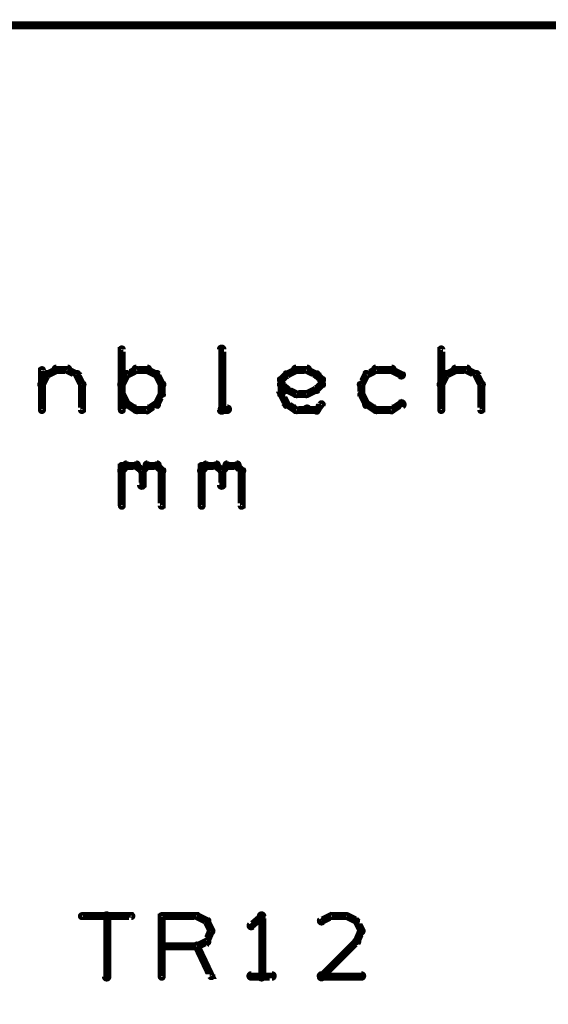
# Model space of a CAD drawing. Extents: x 178 to 725, y 26 to 878.
# Tile 13 of 93: x 473 to 506, y 131 to 192. Entities that reach past the tile are written whole.
import ezdxf

# ---------------------------------------------------------------- set-up
doc = ezdxf.new("R2010")
doc.units = 0
doc.layers.add('DRAWING', color=4, linetype='CONTINUOUS')
doc.layers.add('OUTLINES', color=1, linetype='CONTINUOUS')

msp = doc.modelspace()

# ---------------------------------------------------------------- linework, layer by layer
at = {"layer": 'DRAWING', "color": 2}
for points in [[(662.5, 192, 0.5, 0.5, 0), (242.5, 192, 0, 0, 0), (242.5, 192, 0.3, 0.3, 0), (242.5, 192.1, 0.3, 0.3, 1), (242.5, 191.9, 0, 0, 0), (242.6, 192, 0.3, 0.3, 1), (242.4, 192, 0, 0, 0), (242.5, 192, 0, 0, 0), (242.5, 192, 0.5, 0.5, 0), (242.5, 42, 0.5, 0.5, 0), (242.5, 42, 0, 0, 0), (242.5, 42, 0.3, 0.3, 0), (242.4, 42, 0.3, 0.3, 1), (242.6, 42, 0, 0, 0), (242.5, 42.1, 0.3, 0.3, 1), (242.5, 41.9, 0, 0, 0), (242.5, 42, 0, 0, 0), (242.5, 42, 0.5, 0.5, 0), (662.5, 42, 0, 0, 0)], [(485.6, 167.9, 0.3, 0.3, 1), (485.9, 167.9, 0, 0, 0), (485.8, 167.9, 0, 0, 0), (485.8, 167.9, 0.5, 0.5, 0), (485.8, 171.7, 0.5, 0.5, 0), (485.8, 171.7, 0, 0, 0), (485.8, 171.7, 0.3, 0.3, 0), (485.9, 171.7, 0.3, 0.3, 1), (485.6, 171.7, 0, 0, 0)], [(479.4, 167.9, 0.3, 0.3, 1), (479.6, 167.9, 0, 0, 0), (479.5, 167.9, 0, 0, 0), (479.5, 167.9, 0.5, 0.5, 0), (479.5, 171.7, 0.5, 0.5, 0), (479.5, 171.7, 0, 0, 0), (479.5, 171.7, 0.3, 0.3, 0), (479.6, 171.7, 0.3, 0.3, 1), (479.4, 171.7, 0, 0, 0)], [(499.4, 167.9, 0.3, 0.3, 1), (499.6, 167.9, 0, 0, 0), (499.5, 167.9, 0, 0, 0), (499.5, 167.9, 0.5, 0.5, 0), (499.5, 171.7, 0.5, 0.5, 0), (499.5, 171.7, 0, 0, 0), (499.5, 171.7, 0.3, 0.3, 0), (499.6, 171.7, 0.3, 0.3, 1), (499.4, 171.7, 0, 0, 0)], [(475.4, 170.6, 0.3, 0.3, 1), (475.4, 170.3, 0, 0, 0), (475.4, 170.4, 0, 0, 0), (475.4, 170.4, 0.5, 0.5, 0), (476.1, 170.4, 0.5, 0.5, 0), (476.1, 170.4, 0, 0, 0), (476.1, 170.4, 0.3, 0.3, 0), (476.1, 170.3, 0.3, 0.3, 1), (476.1, 170.6, 0, 0, 0)], [(481.1, 170.3, 0.3, 0.3, 1), (481.1, 170.6, 0, 0, 0), (481.1, 170.4, 0, 0, 0), (481.1, 170.4, 0.5, 0.5, 0), (480.4, 170.4, 0.5, 0.5, 0), (480.4, 170.4, 0, 0, 0), (480.4, 170.4, 0.3, 0.3, 0), (480.4, 170.6, 0.3, 0.3, 1), (480.4, 170.3, 0, 0, 0)], [(490.4, 170.6, 0.3, 0.3, 1), (490.4, 170.3, 0, 0, 0), (490.4, 170.4, 0, 0, 0), (490.4, 170.4, 0.5, 0.5, 0), (491.1, 170.4, 0.5, 0.5, 0), (491.1, 170.4, 0, 0, 0), (491.1, 170.4, 0.3, 0.3, 0), (491.1, 170.3, 0.3, 0.3, 1), (491.1, 170.6, 0, 0, 0)], [(496.4, 170.3, 0.3, 0.3, 1), (496.4, 170.6, 0, 0, 0), (496.4, 170.4, 0, 0, 0), (496.4, 170.4, 0.5, 0.5, 0), (495.4, 170.4, 0.5, 0.5, 0), (495.4, 170.4, 0, 0, 0), (495.4, 170.4, 0.3, 0.3, 0), (495.4, 170.6, 0.3, 0.3, 1), (495.4, 170.3, 0, 0, 0)], [(500.4, 170.6, 0.3, 0.3, 1), (500.4, 170.3, 0, 0, 0), (500.4, 170.4, 0, 0, 0), (500.4, 170.4, 0.5, 0.5, 0), (501.1, 170.4, 0.5, 0.5, 0), (501.1, 170.4, 0, 0, 0), (501.1, 170.4, 0.3, 0.3, 0), (501.1, 170.3, 0.3, 0.3, 1), (501.1, 170.6, 0, 0, 0)], [(474.4, 169.6, 0.3, 0.3, 1), (474.6, 169.4, 0, 0, 0), (474.5, 169.5, 0, 0, 0), (474.5, 169.5, 0.5, 0.5, 0), (474.8, 170.1, 0.5, 0.5, 0), (474.8, 170.1, 0, 0, 0), (474.8, 170.1, 0.3, 0.3, 0), (474.9, 170.1, 0.3, 0.3, 1), (474.7, 170.2, 0, 0, 0)], [(474.4, 167.9, 0.3, 0.3, 1), (474.6, 167.9, 0, 0, 0), (474.5, 167.9, 0, 0, 0), (474.5, 167.9, 0.5, 0.5, 0), (474.5, 170.4, 0.5, 0.5, 0), (474.5, 170.4, 0, 0, 0), (474.5, 170.4, 0.3, 0.3, 0), (474.6, 170.4, 0.3, 0.3, 1), (474.4, 170.4, 0, 0, 0)], [(474.8, 170.2, 0.3, 0.3, 1), (474.9, 170, 0, 0, 0), (474.8, 170.1, 0, 0, 0), (474.8, 170.1, 0.5, 0.5, 0), (475.4, 170.4, 0.5, 0.5, 0), (475.4, 170.4, 0, 0, 0), (475.4, 170.4, 0.3, 0.3, 0), (475.5, 170.3, 0.3, 0.3, 1), (475.4, 170.5, 0, 0, 0)], [(476.1, 170.5, 0.3, 0.3, 1), (476, 170.3, 0, 0, 0), (476.1, 170.4, 0, 0, 0), (476.1, 170.4, 0.5, 0.5, 0), (476.7, 170.1, 0.5, 0.5, 0), (476.7, 170.1, 0, 0, 0), (476.7, 170.1, 0.3, 0.3, 0), (476.6, 170, 0.3, 0.3, 1), (476.7, 170.2, 0, 0, 0)], [(476.8, 170.2, 0.3, 0.3, 1), (476.6, 170.1, 0, 0, 0), (476.7, 170.1, 0, 0, 0), (476.7, 170.1, 0.5, 0.5, 0), (477, 169.5, 0.5, 0.5, 0), (477, 169.5, 0, 0, 0), (477, 169.5, 0.3, 0.3, 0), (476.9, 169.4, 0.3, 0.3, 1), (477.1, 169.6, 0, 0, 0)], [(479.9, 170.1, 0.3, 0.3, 1), (479.7, 170.2, 0, 0, 0), (479.8, 170.1, 0, 0, 0), (479.8, 170.1, 0.5, 0.5, 0), (479.5, 169.5, 0.5, 0.5, 0), (479.5, 169.5, 0, 0, 0), (479.5, 169.5, 0.3, 0.3, 0), (479.4, 169.6, 0.3, 0.3, 1), (479.6, 169.4, 0, 0, 0)], [(480.5, 170.3, 0.3, 0.3, 1), (480.4, 170.5, 0, 0, 0), (480.4, 170.4, 0, 0, 0), (480.4, 170.4, 0.5, 0.5, 0), (479.8, 170.1, 0.5, 0.5, 0), (479.8, 170.1, 0, 0, 0), (479.8, 170.1, 0.3, 0.3, 0), (479.8, 170.2, 0.3, 0.3, 1), (479.9, 170, 0, 0, 0)], [(481.6, 170, 0.3, 0.3, 1), (481.7, 170.2, 0, 0, 0), (481.7, 170.1, 0, 0, 0), (481.7, 170.1, 0.5, 0.5, 0), (481.1, 170.4, 0.5, 0.5, 0), (481.1, 170.4, 0, 0, 0), (481.1, 170.4, 0.3, 0.3, 0), (481.1, 170.5, 0.3, 0.3, 1), (481, 170.3, 0, 0, 0)], [(481.9, 169.4, 0.3, 0.3, 1), (482.1, 169.6, 0, 0, 0), (482, 169.5, 0, 0, 0), (482, 169.5, 0.5, 0.5, 0), (481.7, 170.1, 0.5, 0.5, 0), (481.7, 170.1, 0, 0, 0), (481.7, 170.1, 0.3, 0.3, 0), (481.8, 170.2, 0.3, 0.3, 1), (481.6, 170.1, 0, 0, 0)], [(489.4, 169.9, 0.3, 0.3, 1), (489.6, 169.7, 0, 0, 0), (489.5, 169.8, 0, 0, 0), (489.5, 169.8, 0.5, 0.5, 0), (489.8, 170.1, 0.5, 0.5, 0), (489.8, 170.1, 0, 0, 0), (489.8, 170.1, 0.3, 0.3, 0), (489.9, 170, 0.3, 0.3, 1), (489.7, 170.2, 0, 0, 0)], [(489.8, 170.2, 0.3, 0.3, 1), (489.9, 170, 0, 0, 0), (489.8, 170.1, 0, 0, 0), (489.8, 170.1, 0.5, 0.5, 0), (490.4, 170.4, 0.5, 0.5, 0), (490.4, 170.4, 0, 0, 0), (490.4, 170.4, 0.3, 0.3, 0), (490.5, 170.3, 0.3, 0.3, 1), (490.4, 170.5, 0, 0, 0)], [(491.1, 170.5, 0.3, 0.3, 1), (491, 170.3, 0, 0, 0), (491.1, 170.4, 0, 0, 0), (491.1, 170.4, 0.5, 0.5, 0), (491.7, 170.1, 0.5, 0.5, 0), (491.7, 170.1, 0, 0, 0), (491.7, 170.1, 0.3, 0.3, 0), (491.6, 170, 0.3, 0.3, 1), (491.7, 170.2, 0, 0, 0)], [(491.8, 170.2, 0.3, 0.3, 1), (491.6, 170, 0, 0, 0), (491.7, 170.1, 0, 0, 0), (491.7, 170.1, 0.5, 0.5, 0), (492, 169.8, 0.5, 0.5, 0), (492, 169.8, 0, 0, 0), (492, 169.8, 0.3, 0.3, 0), (491.9, 169.7, 0.3, 0.3, 1), (492.1, 169.9, 0, 0, 0)], [(494.9, 170.1, 0.3, 0.3, 1), (494.7, 170.2, 0, 0, 0), (494.8, 170.1, 0, 0, 0), (494.8, 170.1, 0.5, 0.5, 0), (494.5, 169.5, 0.5, 0.5, 0), (494.5, 169.5, 0, 0, 0), (494.5, 169.5, 0.3, 0.3, 0), (494.4, 169.6, 0.3, 0.3, 1), (494.6, 169.4, 0, 0, 0)], [(495.5, 170.3, 0.3, 0.3, 1), (495.4, 170.5, 0, 0, 0), (495.4, 170.4, 0, 0, 0), (495.4, 170.4, 0.5, 0.5, 0), (494.8, 170.1, 0.5, 0.5, 0), (494.8, 170.1, 0, 0, 0), (494.8, 170.1, 0.3, 0.3, 0), (494.8, 170.2, 0.3, 0.3, 1), (494.9, 170, 0, 0, 0)], [(496.9, 170, 0.3, 0.3, 1), (497.1, 170.2, 0, 0, 0), (497, 170.1, 0, 0, 0), (497, 170.1, 0.5, 0.5, 0), (496.4, 170.4, 0.5, 0.5, 0), (496.4, 170.4, 0, 0, 0), (496.4, 170.4, 0.3, 0.3, 0), (496.4, 170.5, 0.3, 0.3, 1), (496.3, 170.3, 0, 0, 0)], [(499.4, 169.6, 0.3, 0.3, 1), (499.6, 169.4, 0, 0, 0), (499.5, 169.5, 0, 0, 0), (499.5, 169.5, 0.5, 0.5, 0), (499.8, 170.1, 0.5, 0.5, 0), (499.8, 170.1, 0, 0, 0), (499.8, 170.1, 0.3, 0.3, 0), (499.9, 170.1, 0.3, 0.3, 1), (499.7, 170.2, 0, 0, 0)], [(499.8, 170.2, 0.3, 0.3, 1), (499.9, 170, 0, 0, 0), (499.8, 170.1, 0, 0, 0), (499.8, 170.1, 0.5, 0.5, 0), (500.4, 170.4, 0.5, 0.5, 0), (500.4, 170.4, 0, 0, 0), (500.4, 170.4, 0.3, 0.3, 0), (500.5, 170.3, 0.3, 0.3, 1), (500.4, 170.5, 0, 0, 0)], [(501.1, 170.5, 0.3, 0.3, 1), (501, 170.3, 0, 0, 0), (501.1, 170.4, 0, 0, 0), (501.1, 170.4, 0.5, 0.5, 0), (501.7, 170.1, 0.5, 0.5, 0), (501.7, 170.1, 0, 0, 0), (501.7, 170.1, 0.3, 0.3, 0), (501.6, 170, 0.3, 0.3, 1), (501.7, 170.2, 0, 0, 0)], [(501.8, 170.2, 0.3, 0.3, 1), (501.6, 170.1, 0, 0, 0), (501.7, 170.1, 0, 0, 0), (501.7, 170.1, 0.5, 0.5, 0), (502, 169.5, 0.5, 0.5, 0), (502, 169.5, 0, 0, 0), (502, 169.5, 0.3, 0.3, 0), (501.9, 169.4, 0.3, 0.3, 1), (502.1, 169.6, 0, 0, 0)], [(477.1, 169.5, 0.3, 0.3, 1), (476.9, 169.5, 0, 0, 0), (477, 169.5, 0, 0, 0), (477, 169.5, 0.5, 0.5, 0), (477, 167.9, 0.5, 0.5, 0), (477, 167.9, 0, 0, 0), (477, 167.9, 0.3, 0.3, 0), (476.9, 167.9, 0.3, 0.3, 1), (477.1, 167.9, 0, 0, 0)], [(481.9, 168.9, 0.3, 0.3, 1), (482.1, 168.9, 0, 0, 0), (482, 168.9, 0, 0, 0), (482, 168.9, 0.5, 0.5, 0), (482, 169.5, 0.5, 0.5, 0), (482, 169.5, 0, 0, 0), (482, 169.5, 0.3, 0.3, 0), (482.1, 169.5, 0.3, 0.3, 1), (481.9, 169.5, 0, 0, 0)], [(489.7, 169.1, 0.3, 0.3, 1), (489.9, 169.3, 0, 0, 0), (489.8, 169.2, 0, 0, 0), (489.8, 169.2, 0.5, 0.5, 0), (489.5, 169.5, 0.5, 0.5, 0), (489.5, 169.5, 0, 0, 0), (489.5, 169.5, 0.3, 0.3, 0), (489.6, 169.6, 0.3, 0.3, 1), (489.4, 169.4, 0, 0, 0)], [(489.4, 168.9, 0.3, 0.3, 1), (489.6, 168.9, 0, 0, 0), (489.5, 168.9, 0, 0, 0), (489.5, 168.9, 0.5, 0.5, 0), (489.5, 169.8, 0.5, 0.5, 0), (489.5, 169.8, 0, 0, 0), (489.5, 169.8, 0.3, 0.3, 0), (489.6, 169.8, 0.3, 0.3, 1), (489.4, 169.8, 0, 0, 0)], [(492.1, 169.4, 0.3, 0.3, 1), (491.9, 169.6, 0, 0, 0), (492, 169.5, 0, 0, 0), (492, 169.5, 0.5, 0.5, 0), (491.7, 169.2, 0.5, 0.5, 0), (491.7, 169.2, 0, 0, 0), (491.7, 169.2, 0.3, 0.3, 0), (491.6, 169.3, 0.3, 0.3, 1), (491.8, 169.1, 0, 0, 0)], [(492.1, 169.8, 0.3, 0.3, 1), (491.9, 169.8, 0, 0, 0), (492, 169.8, 0, 0, 0), (492, 169.8, 0.5, 0.5, 0), (492, 169.5, 0.5, 0.5, 0), (492, 169.5, 0, 0, 0), (492, 169.5, 0.3, 0.3, 0), (491.9, 169.5, 0.3, 0.3, 1), (492.1, 169.5, 0, 0, 0)], [(494.6, 169.5, 0.3, 0.3, 1), (494.4, 169.5, 0, 0, 0), (494.5, 169.5, 0, 0, 0), (494.5, 169.5, 0.5, 0.5, 0), (494.5, 168.9, 0.5, 0.5, 0), (494.5, 168.9, 0, 0, 0), (494.5, 168.9, 0.3, 0.3, 0), (494.4, 168.9, 0.3, 0.3, 1), (494.6, 168.9, 0, 0, 0)], [(502.1, 169.5, 0.3, 0.3, 1), (501.9, 169.5, 0, 0, 0), (502, 169.5, 0, 0, 0), (502, 169.5, 0.5, 0.5, 0), (502, 167.9, 0.5, 0.5, 0), (502, 167.9, 0, 0, 0), (502, 167.9, 0.3, 0.3, 0), (501.9, 167.9, 0.3, 0.3, 1), (502.1, 167.9, 0, 0, 0)], [(479.6, 168.9, 0.3, 0.3, 1), (479.4, 168.8, 0, 0, 0), (479.5, 168.9, 0, 0, 0), (479.5, 168.9, 0.5, 0.5, 0), (479.8, 168.3, 0.5, 0.5, 0), (479.8, 168.3, 0, 0, 0), (479.8, 168.3, 0.3, 0.3, 0), (479.7, 168.2, 0.3, 0.3, 1), (479.9, 168.3, 0, 0, 0)], [(481.6, 168.3, 0.3, 0.3, 1), (481.8, 168.2, 0, 0, 0), (481.7, 168.3, 0, 0, 0), (481.7, 168.3, 0.5, 0.5, 0), (482, 168.9, 0.5, 0.5, 0), (482, 168.9, 0, 0, 0), (482, 168.9, 0.3, 0.3, 0), (482.1, 168.8, 0.3, 0.3, 1), (481.9, 168.9, 0, 0, 0)], [(489.7, 168.2, 0.3, 0.3, 1), (489.9, 168.3, 0, 0, 0), (489.8, 168.3, 0, 0, 0), (489.8, 168.3, 0.5, 0.5, 0), (489.5, 168.9, 0.5, 0.5, 0), (489.5, 168.9, 0, 0, 0), (489.5, 168.9, 0.3, 0.3, 0), (489.6, 168.9, 0.3, 0.3, 1), (489.4, 168.8, 0, 0, 0)], [(490.4, 168.8, 0.3, 0.3, 1), (490.5, 169, 0, 0, 0), (490.4, 168.9, 0, 0, 0), (490.4, 168.9, 0.5, 0.5, 0), (489.8, 169.2, 0.5, 0.5, 0), (489.8, 169.2, 0, 0, 0), (489.8, 169.2, 0.3, 0.3, 0), (489.9, 169.3, 0.3, 0.3, 1), (489.8, 169.1, 0, 0, 0)], [(491.1, 168.8, 0.3, 0.3, 1), (491.1, 169, 0, 0, 0), (491.1, 168.9, 0, 0, 0), (491.1, 168.9, 0.5, 0.5, 0), (490.4, 168.9, 0.5, 0.5, 0), (490.4, 168.9, 0, 0, 0), (490.4, 168.9, 0.3, 0.3, 0), (490.4, 169, 0.3, 0.3, 1), (490.4, 168.8, 0, 0, 0)], [(491.7, 169.1, 0.3, 0.3, 1), (491.6, 169.3, 0, 0, 0), (491.7, 169.2, 0, 0, 0), (491.7, 169.2, 0.5, 0.5, 0), (491.1, 168.9, 0.5, 0.5, 0), (491.1, 168.9, 0, 0, 0), (491.1, 168.9, 0.3, 0.3, 0), (491, 169, 0.3, 0.3, 1), (491.1, 168.8, 0, 0, 0)], [(494.6, 168.9, 0.3, 0.3, 1), (494.4, 168.8, 0, 0, 0), (494.5, 168.9, 0, 0, 0), (494.5, 168.9, 0.5, 0.5, 0), (494.8, 168.3, 0.5, 0.5, 0), (494.8, 168.3, 0, 0, 0), (494.8, 168.3, 0.3, 0.3, 0), (494.7, 168.2, 0.3, 0.3, 1), (494.9, 168.3, 0, 0, 0)], [(479.9, 168.4, 0.3, 0.3, 1), (479.8, 168.1, 0, 0, 0), (479.8, 168.3, 0, 0, 0), (479.8, 168.3, 0.5, 0.5, 0), (480.4, 167.9, 0.5, 0.5, 0), (480.4, 167.9, 0, 0, 0), (480.4, 167.9, 0.3, 0.3, 0), (480.4, 167.8, 0.3, 0.3, 1), (480.5, 168, 0, 0, 0)], [(481, 168, 0.3, 0.3, 1), (481.1, 167.8, 0, 0, 0), (481.1, 167.9, 0, 0, 0), (481.1, 167.9, 0.5, 0.5, 0), (481.7, 168.3, 0.5, 0.5, 0), (481.7, 168.3, 0, 0, 0), (481.7, 168.3, 0.3, 0.3, 0), (481.7, 168.1, 0.3, 0.3, 1), (481.6, 168.4, 0, 0, 0)], [(490.4, 167.8, 0.3, 0.3, 1), (490.5, 168, 0, 0, 0), (490.4, 167.9, 0, 0, 0), (490.4, 167.9, 0.5, 0.5, 0), (489.8, 168.3, 0.5, 0.5, 0), (489.8, 168.3, 0, 0, 0), (489.8, 168.3, 0.3, 0.3, 0), (489.9, 168.4, 0.3, 0.3, 1), (489.8, 168.1, 0, 0, 0)], [(492.1, 168.2, 0.3, 0.3, 1), (491.9, 168.3, 0, 0, 0), (492, 168.3, 0, 0, 0), (492, 168.3, 0.5, 0.5, 0), (491.7, 167.9, 0.5, 0.5, 0), (491.7, 167.9, 0, 0, 0), (491.7, 167.9, 0.3, 0.3, 0), (491.6, 168, 0.3, 0.3, 1), (491.8, 167.8, 0, 0, 0)], [(494.9, 168.4, 0.3, 0.3, 1), (494.8, 168.1, 0, 0, 0), (494.8, 168.3, 0, 0, 0), (494.8, 168.3, 0.5, 0.5, 0), (495.4, 167.9, 0.5, 0.5, 0), (495.4, 167.9, 0, 0, 0), (495.4, 167.9, 0.3, 0.3, 0), (495.4, 167.8, 0.3, 0.3, 1), (495.5, 168, 0, 0, 0)], [(496.3, 168, 0.3, 0.3, 1), (496.4, 167.8, 0, 0, 0), (496.4, 167.9, 0, 0, 0), (496.4, 167.9, 0.5, 0.5, 0), (497, 168.3, 0.5, 0.5, 0), (497, 168.3, 0, 0, 0), (497, 168.3, 0.3, 0.3, 0), (497.1, 168.1, 0.3, 0.3, 1), (496.9, 168.4, 0, 0, 0)], [(480.4, 168.1, 0.3, 0.3, 1), (480.4, 167.8, 0, 0, 0), (480.4, 167.9, 0, 0, 0), (480.4, 167.9, 0.5, 0.5, 0), (481.1, 167.9, 0.5, 0.5, 0), (481.1, 167.9, 0, 0, 0), (481.1, 167.9, 0.3, 0.3, 0), (481.1, 167.8, 0.3, 0.3, 1), (481.1, 168.1, 0, 0, 0)], [(486.1, 167.8, 0.3, 0.3, 1), (486.1, 168.1, 0, 0, 0), (486.1, 167.9, 0, 0, 0), (486.1, 167.9, 0.5, 0.5, 0), (485.8, 167.9, 0.5, 0.5, 0), (485.8, 167.9, 0, 0, 0), (485.8, 167.9, 0.3, 0.3, 0), (485.8, 168.1, 0.3, 0.3, 1), (485.8, 167.8, 0, 0, 0)], [(491.1, 167.8, 0.3, 0.3, 1), (491.1, 168.1, 0, 0, 0), (491.1, 167.9, 0, 0, 0), (491.1, 167.9, 0.5, 0.5, 0), (490.4, 167.9, 0.5, 0.5, 0), (490.4, 167.9, 0, 0, 0), (490.4, 167.9, 0.3, 0.3, 0), (490.4, 168.1, 0.3, 0.3, 1), (490.4, 167.8, 0, 0, 0)], [(491.7, 167.8, 0.3, 0.3, 1), (491.7, 168.1, 0, 0, 0), (491.7, 167.9, 0, 0, 0), (491.7, 167.9, 0.5, 0.5, 0), (491.1, 167.9, 0.5, 0.5, 0), (491.1, 167.9, 0, 0, 0), (491.1, 167.9, 0.3, 0.3, 0), (491.1, 168.1, 0.3, 0.3, 1), (491.1, 167.8, 0, 0, 0)], [(495.4, 168.1, 0.3, 0.3, 1), (495.4, 167.8, 0, 0, 0), (495.4, 167.9, 0, 0, 0), (495.4, 167.9, 0.5, 0.5, 0), (496.4, 167.9, 0.5, 0.5, 0), (496.4, 167.9, 0, 0, 0), (496.4, 167.9, 0.3, 0.3, 0), (496.4, 167.8, 0.3, 0.3, 1), (496.4, 168.1, 0, 0, 0)], [(479.4, 164.2, 0.3, 0.3, 1), (479.6, 164, 0, 0, 0), (479.5, 164.1, 0, 0, 0), (479.5, 164.1, 0.5, 0.5, 0), (479.8, 164.4, 0.5, 0.5, 0), (479.8, 164.4, 0, 0, 0), (479.8, 164.4, 0.3, 0.3, 0), (479.9, 164.3, 0.3, 0.3, 1), (479.7, 164.5, 0, 0, 0)], [(479.4, 161.9, 0.3, 0.3, 1), (479.6, 161.9, 0, 0, 0), (479.5, 161.9, 0, 0, 0), (479.5, 161.9, 0.5, 0.5, 0), (479.5, 164.4, 0.5, 0.5, 0), (479.5, 164.4, 0, 0, 0), (479.5, 164.4, 0.3, 0.3, 0), (479.6, 164.4, 0.3, 0.3, 1), (479.4, 164.4, 0, 0, 0)], [(479.8, 164.6, 0.3, 0.3, 1), (479.8, 164.3, 0, 0, 0), (479.8, 164.4, 0, 0, 0), (479.8, 164.4, 0.5, 0.5, 0), (480.4, 164.4, 0.5, 0.5, 0), (480.4, 164.4, 0, 0, 0), (480.4, 164.4, 0.3, 0.3, 0), (480.4, 164.3, 0.3, 0.3, 1), (480.4, 164.6, 0, 0, 0)], [(480.5, 164.5, 0.3, 0.3, 1), (480.3, 164.3, 0, 0, 0), (480.4, 164.4, 0, 0, 0), (480.4, 164.4, 0.5, 0.5, 0), (480.8, 164.1, 0.5, 0.5, 0), (480.8, 164.1, 0, 0, 0), (480.8, 164.1, 0.3, 0.3, 0), (480.7, 164, 0.3, 0.3, 1), (480.8, 164.2, 0, 0, 0)], [(480.7, 164.2, 0.3, 0.3, 1), (480.8, 164, 0, 0, 0), (480.8, 164.1, 0, 0, 0), (480.8, 164.1, 0.5, 0.5, 0), (481.1, 164.4, 0.5, 0.5, 0), (481.1, 164.4, 0, 0, 0), (481.1, 164.4, 0.3, 0.3, 0), (481.2, 164.3, 0.3, 0.3, 1), (481, 164.5, 0, 0, 0)], [(481.1, 164.6, 0.3, 0.3, 1), (481.1, 164.3, 0, 0, 0), (481.1, 164.4, 0, 0, 0), (481.1, 164.4, 0.5, 0.5, 0), (481.7, 164.4, 0.5, 0.5, 0), (481.7, 164.4, 0, 0, 0), (481.7, 164.4, 0.3, 0.3, 0), (481.7, 164.3, 0.3, 0.3, 1), (481.7, 164.6, 0, 0, 0)], [(481.8, 164.5, 0.3, 0.3, 1), (481.6, 164.3, 0, 0, 0), (481.7, 164.4, 0, 0, 0), (481.7, 164.4, 0.5, 0.5, 0), (482, 164.1, 0.5, 0.5, 0), (482, 164.1, 0, 0, 0), (482, 164.1, 0.3, 0.3, 0), (481.9, 164, 0.3, 0.3, 1), (482.1, 164.2, 0, 0, 0)], [(484.4, 164.2, 0.3, 0.3, 1), (484.6, 164, 0, 0, 0), (484.5, 164.1, 0, 0, 0), (484.5, 164.1, 0.5, 0.5, 0), (484.8, 164.4, 0.5, 0.5, 0), (484.8, 164.4, 0, 0, 0), (484.8, 164.4, 0.3, 0.3, 0), (484.9, 164.3, 0.3, 0.3, 1), (484.7, 164.5, 0, 0, 0)], [(484.4, 161.9, 0.3, 0.3, 1), (484.6, 161.9, 0, 0, 0), (484.5, 161.9, 0, 0, 0), (484.5, 161.9, 0.5, 0.5, 0), (484.5, 164.4, 0.5, 0.5, 0), (484.5, 164.4, 0, 0, 0), (484.5, 164.4, 0.3, 0.3, 0), (484.6, 164.4, 0.3, 0.3, 1), (484.4, 164.4, 0, 0, 0)], [(484.8, 164.6, 0.3, 0.3, 1), (484.8, 164.3, 0, 0, 0), (484.8, 164.4, 0, 0, 0), (484.8, 164.4, 0.5, 0.5, 0), (485.4, 164.4, 0.5, 0.5, 0), (485.4, 164.4, 0, 0, 0), (485.4, 164.4, 0.3, 0.3, 0), (485.4, 164.3, 0.3, 0.3, 1), (485.4, 164.6, 0, 0, 0)], [(485.5, 164.5, 0.3, 0.3, 1), (485.3, 164.3, 0, 0, 0), (485.4, 164.4, 0, 0, 0), (485.4, 164.4, 0.5, 0.5, 0), (485.8, 164.1, 0.5, 0.5, 0), (485.8, 164.1, 0, 0, 0), (485.8, 164.1, 0.3, 0.3, 0), (485.7, 164, 0.3, 0.3, 1), (485.8, 164.2, 0, 0, 0)], [(485.7, 164.2, 0.3, 0.3, 1), (485.8, 164, 0, 0, 0), (485.8, 164.1, 0, 0, 0), (485.8, 164.1, 0.5, 0.5, 0), (486.1, 164.4, 0.5, 0.5, 0), (486.1, 164.4, 0, 0, 0), (486.1, 164.4, 0.3, 0.3, 0), (486.2, 164.3, 0.3, 0.3, 1), (486, 164.5, 0, 0, 0)], [(486.1, 164.6, 0.3, 0.3, 1), (486.1, 164.3, 0, 0, 0), (486.1, 164.4, 0, 0, 0), (486.1, 164.4, 0.5, 0.5, 0), (486.7, 164.4, 0.5, 0.5, 0), (486.7, 164.4, 0, 0, 0), (486.7, 164.4, 0.3, 0.3, 0), (486.7, 164.3, 0.3, 0.3, 1), (486.7, 164.6, 0, 0, 0)], [(486.8, 164.5, 0.3, 0.3, 1), (486.6, 164.3, 0, 0, 0), (486.7, 164.4, 0, 0, 0), (486.7, 164.4, 0.5, 0.5, 0), (487, 164.1, 0.5, 0.5, 0), (487, 164.1, 0, 0, 0), (487, 164.1, 0.3, 0.3, 0), (486.9, 164, 0.3, 0.3, 1), (487.1, 164.2, 0, 0, 0)], [(480.9, 164.1, 0.3, 0.3, 1), (480.6, 164.1, 0, 0, 0), (480.8, 164.1, 0, 0, 0), (480.8, 164.1, 0.5, 0.5, 0), (480.8, 163.2, 0.5, 0.5, 0), (480.8, 163.2, 0, 0, 0), (480.8, 163.2, 0.3, 0.3, 0), (480.6, 163.2, 0.3, 0.3, 1), (480.9, 163.2, 0, 0, 0)], [(482.1, 164.1, 0.3, 0.3, 1), (481.9, 164.1, 0, 0, 0), (482, 164.1, 0, 0, 0), (482, 164.1, 0.5, 0.5, 0), (482, 161.9, 0.5, 0.5, 0), (482, 161.9, 0, 0, 0), (482, 161.9, 0.3, 0.3, 0), (481.9, 161.9, 0.3, 0.3, 1), (482.1, 161.9, 0, 0, 0)], [(485.9, 164.1, 0.3, 0.3, 1), (485.6, 164.1, 0, 0, 0), (485.8, 164.1, 0, 0, 0), (485.8, 164.1, 0.5, 0.5, 0), (485.8, 163.2, 0.5, 0.5, 0), (485.8, 163.2, 0, 0, 0), (485.8, 163.2, 0.3, 0.3, 0), (485.6, 163.2, 0.3, 0.3, 1), (485.9, 163.2, 0, 0, 0)], [(487.1, 164.1, 0.3, 0.3, 1), (486.9, 164.1, 0, 0, 0), (487, 164.1, 0, 0, 0), (487, 164.1, 0.5, 0.5, 0), (487, 161.9, 0.5, 0.5, 0), (487, 161.9, 0, 0, 0), (487, 161.9, 0.3, 0.3, 0), (486.9, 161.9, 0.3, 0.3, 1), (487.1, 161.9, 0, 0, 0)]]:
    msp.add_lwpolyline(points, format="xyseb", dxfattribs=at)
at = {"layer": 'OUTLINES', "color": 11}
for points in [[(477, 136.3, 0.3, 0.3, 1), (477, 136.1, 0, 0, 0), (477, 136.2, 0, 0, 0), (477, 136.2, 0.5, 0.5, 0), (480.1, 136.2, 0.5, 0.5, 0), (480.1, 136.2, 0, 0, 0), (480.1, 136.2, 0.3, 0.3, 0), (480.1, 136.1, 0.3, 0.3, 1), (480.1, 136.3, 0, 0, 0)], [(478.4, 132.4, 0.3, 0.3, 1), (478.7, 132.4, 0, 0, 0), (478.6, 132.4, 0, 0, 0), (478.6, 132.4, 0.5, 0.5, 0), (478.6, 136.2, 0.5, 0.5, 0), (478.6, 136.2, 0, 0, 0), (478.6, 136.2, 0.3, 0.3, 0), (478.7, 136.2, 0.3, 0.3, 1), (478.4, 136.2, 0, 0, 0)], [(481.9, 132.4, 0.3, 0.3, 1), (482.1, 132.4, 0, 0, 0), (482, 132.4, 0, 0, 0), (482, 132.4, 0.5, 0.5, 0), (482, 136.2, 0.5, 0.5, 0), (482, 136.2, 0, 0, 0), (482, 136.2, 0.3, 0.3, 0), (482.1, 136.2, 0.3, 0.3, 1), (481.9, 136.2, 0, 0, 0)], [(482, 136.3, 0.3, 0.3, 1), (482, 136.1, 0, 0, 0), (482, 136.2, 0, 0, 0), (482, 136.2, 0.5, 0.5, 0), (484.2, 136.2, 0.5, 0.5, 0), (484.2, 136.2, 0, 0, 0), (484.2, 136.2, 0.3, 0.3, 0), (484.2, 136.1, 0.3, 0.3, 1), (484.2, 136.3, 0, 0, 0)], [(484.2, 136.3, 0.3, 0.3, 1), (484.1, 136.1, 0, 0, 0), (484.2, 136.2, 0, 0, 0), (484.2, 136.2, 0.5, 0.5, 0), (484.8, 135.9, 0.5, 0.5, 0), (484.8, 135.9, 0, 0, 0), (484.8, 135.9, 0.3, 0.3, 0), (484.8, 135.8, 0.3, 0.3, 1), (484.9, 136, 0, 0, 0)], [(488.3, 136.1, 0.3, 0.3, 1), (488.2, 136.3, 0, 0, 0), (488.3, 136.2, 0, 0, 0), (488.3, 136.2, 0.5, 0.5, 0), (487.6, 135.6, 0.5, 0.5, 0), (487.6, 135.6, 0, 0, 0), (487.6, 135.6, 0.3, 0.3, 0), (487.5, 135.7, 0.3, 0.3, 1), (487.7, 135.5, 0, 0, 0)], [(488.1, 132.4, 0.3, 0.3, 1), (488.4, 132.4, 0, 0, 0), (488.3, 132.4, 0, 0, 0), (488.3, 132.4, 0.5, 0.5, 0), (488.3, 136.2, 0.5, 0.5, 0), (488.3, 136.2, 0, 0, 0), (488.3, 136.2, 0.3, 0.3, 0), (488.4, 136.2, 0.3, 0.3, 1), (488.1, 136.2, 0, 0, 0)], [(492.7, 136.1, 0.3, 0.3, 1), (492.6, 136.3, 0, 0, 0), (492.6, 136.2, 0, 0, 0), (492.6, 136.2, 0.5, 0.5, 0), (492, 135.9, 0.5, 0.5, 0), (492, 135.9, 0, 0, 0), (492, 135.9, 0.3, 0.3, 0), (491.9, 136, 0.3, 0.3, 1), (492.1, 135.8, 0, 0, 0)], [(493.6, 136.1, 0.3, 0.3, 1), (493.6, 136.3, 0, 0, 0), (493.6, 136.2, 0, 0, 0), (493.6, 136.2, 0.5, 0.5, 0), (492.6, 136.2, 0.5, 0.5, 0), (492.6, 136.2, 0, 0, 0), (492.6, 136.2, 0.3, 0.3, 0), (492.6, 136.3, 0.3, 0.3, 1), (492.6, 136.1, 0, 0, 0)], [(494.1, 135.8, 0.3, 0.3, 1), (494.2, 136, 0, 0, 0), (494.2, 135.9, 0, 0, 0), (494.2, 135.9, 0.5, 0.5, 0), (493.6, 136.2, 0.5, 0.5, 0), (493.6, 136.2, 0, 0, 0), (493.6, 136.2, 0.3, 0.3, 0), (493.6, 136.3, 0.3, 0.3, 1), (493.5, 136.1, 0, 0, 0)], [(484.9, 135.9, 0.3, 0.3, 1), (484.7, 135.8, 0, 0, 0), (484.8, 135.9, 0, 0, 0), (484.8, 135.9, 0.5, 0.5, 0), (485.1, 135.3, 0.5, 0.5, 0), (485.1, 135.3, 0, 0, 0), (485.1, 135.3, 0.3, 0.3, 0), (485, 135.2, 0.3, 0.3, 1), (485.2, 135.3, 0, 0, 0)], [(494.4, 135.2, 0.3, 0.3, 1), (494.6, 135.3, 0, 0, 0), (494.5, 135.3, 0, 0, 0), (494.5, 135.3, 0.5, 0.5, 0), (494.2, 135.9, 0.5, 0.5, 0), (494.2, 135.9, 0, 0, 0), (494.2, 135.9, 0.3, 0.3, 0), (494.3, 135.9, 0.3, 0.3, 1), (494.1, 135.8, 0, 0, 0)], [(485.2, 135.2, 0.3, 0.3, 1), (485, 135.3, 0, 0, 0), (485.1, 135.3, 0, 0, 0), (485.1, 135.3, 0.5, 0.5, 0), (484.8, 134.6, 0.5, 0.5, 0), (484.8, 134.6, 0, 0, 0), (484.8, 134.6, 0.3, 0.3, 0), (484.7, 134.7, 0.3, 0.3, 1), (484.9, 134.6, 0, 0, 0)], [(494.1, 134.7, 0.3, 0.3, 1), (494.3, 134.6, 0, 0, 0), (494.2, 134.6, 0, 0, 0), (494.2, 134.6, 0.5, 0.5, 0), (494.5, 135.3, 0.5, 0.5, 0), (494.5, 135.3, 0, 0, 0), (494.5, 135.3, 0.3, 0.3, 0), (494.6, 135.2, 0.3, 0.3, 1), (494.4, 135.3, 0, 0, 0)], [(484.2, 134.2, 0.3, 0.3, 1), (484.2, 134.4, 0, 0, 0), (484.2, 134.3, 0, 0, 0), (484.2, 134.3, 0.5, 0.5, 0), (482, 134.3, 0.5, 0.5, 0), (482, 134.3, 0, 0, 0), (482, 134.3, 0.3, 0.3, 0), (482, 134.4, 0.3, 0.3, 1), (482, 134.2, 0, 0, 0)], [(484.9, 134.5, 0.3, 0.3, 1), (484.8, 134.7, 0, 0, 0), (484.8, 134.6, 0, 0, 0), (484.8, 134.6, 0.5, 0.5, 0), (484.2, 134.3, 0.5, 0.5, 0), (484.2, 134.3, 0, 0, 0), (484.2, 134.3, 0.3, 0.3, 0), (484.1, 134.4, 0.3, 0.3, 1), (484.2, 134.2, 0, 0, 0)], [(484.3, 134.4, 0.3, 0.3, 1), (484.1, 134.3, 0, 0, 0), (484.2, 134.3, 0, 0, 0), (484.2, 134.3, 0.5, 0.5, 0), (485.1, 132.4, 0.5, 0.5, 0), (485.1, 132.4, 0, 0, 0), (485.1, 132.4, 0.3, 0.3, 0), (485, 132.4, 0.3, 0.3, 1), (485.2, 132.5, 0, 0, 0)], [(491.9, 132.5, 0.3, 0.3, 1), (492.1, 132.3, 0, 0, 0), (492, 132.4, 0, 0, 0), (492, 132.4, 0.5, 0.5, 0), (494.2, 134.6, 0.5, 0.5, 0), (494.2, 134.6, 0, 0, 0), (494.2, 134.6, 0.3, 0.3, 0), (494.3, 134.5, 0.3, 0.3, 1), (494.1, 134.7, 0, 0, 0)], [(487.6, 132.6, 0.3, 0.3, 1), (487.6, 132.3, 0, 0, 0), (487.6, 132.4, 0, 0, 0), (487.6, 132.4, 0.5, 0.5, 0), (488.9, 132.4, 0.5, 0.5, 0), (488.9, 132.4, 0, 0, 0), (488.9, 132.4, 0.3, 0.3, 0), (488.9, 132.3, 0.3, 0.3, 1), (488.9, 132.6, 0, 0, 0)], [(494.5, 132.3, 0.3, 0.3, 1), (494.5, 132.6, 0, 0, 0), (494.5, 132.4, 0, 0, 0), (494.5, 132.4, 0.5, 0.5, 0), (492, 132.4, 0.5, 0.5, 0), (492, 132.4, 0, 0, 0), (492, 132.4, 0.3, 0.3, 0), (492, 132.6, 0.3, 0.3, 1), (492, 132.3, 0, 0, 0)]]:
    msp.add_lwpolyline(points, format="xyseb", dxfattribs=at)

doc.saveas('drawing.dxf')
